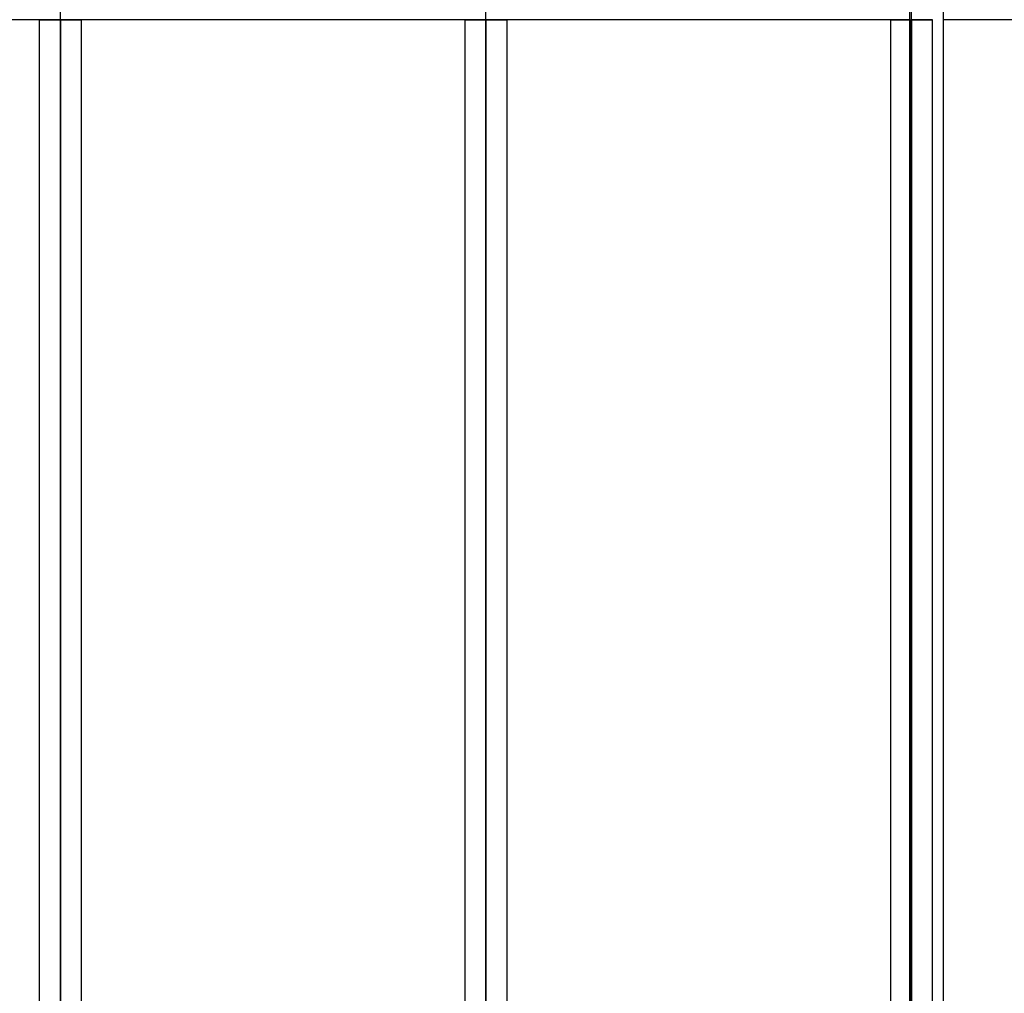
# Model space of a CAD drawing. Header units: millimetres. Extents: x -54 to 130, y -185 to 185.
# Tile 41 of 78: x 36 to 66, y -29 to 0. Entities that reach past the tile are written whole.
import ezdxf

# ---------------------------------------------------------------- set-up
doc = ezdxf.new("R2010")
doc.units = ezdxf.units.MM
doc.layers.add('MAIN-1', color=7, linetype='Continuous')
doc.layers.add('MAIN-2', color=7, linetype='Continuous')

msp = doc.modelspace()

# ---------------------------------------------------------------- linework, layer by layer
at = {"layer": 'MAIN-1'}
for p, q in [((64, 39.005), (64, -39.005)), ((36.812, 0), (36.812, -96.053)), ((38.083, -96.074), (38.083, 0)), ((49.613, 0), (49.613, -91.603)), ((50.883, -91.581), (50.883, 0)), ((62.413, 0), (62.413, -87.112)), ((63.682, -87.245), (63.682, 0)), ((36.812, 0), (37.447, 0)), ((38.083, 0), (37.447, 0)), ((37.447, -96.649), (37.447, 0)), ((49.613, 0), (50.248, 0)), ((50.883, 0), (50.248, 0)), ((50.248, -92.124), (50.248, 0)), ((62.413, 0), (63.047, 0)), ((63.682, 0), (63.047, 0)), ((63.047, -87.631), (63.047, 0))]:
    msp.add_line(p, q, dxfattribs=at)
at = {"layer": 'MAIN-2'}
for p, q in [((37.447, 0), (37.447, 95.763)), ((50.248, 0), (50.248, 91.273)), ((63.047, 0), (63.047, 86.619)), ((63.047, 0), (63.047, 79.611)), ((63.047, 0), (63.047, 72.602)), ((63.047, 0), (63.047, 65.593)), ((63.047, 0), (63.047, 58.582)), ((63.047, 0), (63.047, 51.57)), ((63.047, 0), (63.047, 44.749)), ((50.248, 0), (50.248, 40.258)), ((63, 0), (63, 40.005)), ((37.447, 0), (37.447, 35.766)), ((37.447, 0), (37.447, -96.649)), ((37.447, 0), (37.447, -35.766)), ((37.447, 0), (37.447, -36.546)), ((37.447, 0), (37.447, -95.763)), ((50.248, 0), (50.248, -91.273)), ((50.248, 0), (50.248, -92.124)), ((50.248, 0), (50.248, -40.258)), ((50.248, 0), (50.248, -41.05)), ((63.047, 0), (63.047, -87.631)), ((63.047, 0), (63.047, -80.509)), ((63.047, 0), (63.047, -73.501)), ((63.047, 0), (63.047, -66.491)), ((63.047, 0), (63.047, -59.481)), ((63.047, 0), (63.047, -51.57)), ((63.047, 0), (63.047, -52.469)), ((63.047, 0), (63.047, -44.749)), ((63.047, 0), (63.047, -45.455)), ((63.047, 0), (63.047, -86.619)), ((63.047, 0), (63.047, -79.611)), ((63.047, 0), (63.047, -72.602)), ((63.047, 0), (63.047, -65.593)), ((63.047, 0), (63.047, -58.582)), ((63, 0), (24.181, 0)), ((36.812, 0), (37.447, 0)), ((36.812, 0), (37.447, 0)), ((37.447, -95.763), (37.447, 0)), ((37.447, 0), (38.083, 0)), ((37.447, -36.546), (37.447, 0)), ((37.447, -35.766), (37.447, 0)), ((37.447, 0), (38.083, 0)), ((49.613, 0), (50.248, 0)), ((49.613, 0), (50.248, 0)), ((50.248, 0), (50.883, 0)), ((50.248, -91.273), (50.248, 0)), ((50.248, 0), (50.883, 0)), ((50.248, -41.05), (50.248, 0)), ((50.248, -40.258), (50.248, 0)), ((62.413, 0), (63.047, 0)), ((62.413, 0), (63.047, 0)), ((62.413, 0), (63.047, 0)), ((62.413, 0), (63.047, 0)), ((62.413, 0), (63.047, 0)), ((62.413, 0), (63.047, 0)), ((62.413, 0), (63.047, 0)), ((63, 0), (63, -40.005)), ((63, -40.005), (63, 0)), ((63.047, -86.619), (63.047, 0)), ((63.047, -79.611), (63.047, 0)), ((63.047, -72.602), (63.047, 0)), ((63.047, -65.593), (63.047, 0)), ((63.047, -58.582), (63.047, 0)), ((63.047, -52.469), (63.047, 0)), ((63.047, -51.57), (63.047, 0)), ((63.047, -45.455), (63.047, 0)), ((63.047, -44.749), (63.047, 0)), ((63.047, 0), (63.682, 0)), ((63.047, 0), (63.682, 0)), ((63.047, -80.509), (63.047, 0)), ((63.047, 0), (63.682, 0)), ((63.047, -73.501), (63.047, 0)), ((63.047, 0), (63.682, 0)), ((63.047, -66.491), (63.047, 0)), ((63.047, 0), (63.682, 0)), ((63.047, -59.481), (63.047, 0)), ((63.047, 0), (63.682, 0)), ((63.047, 0), (63.682, 0)), ((73.9, 0), (64, 0))]:
    msp.add_line(p, q, dxfattribs=at)

doc.saveas('drawing.dxf')
